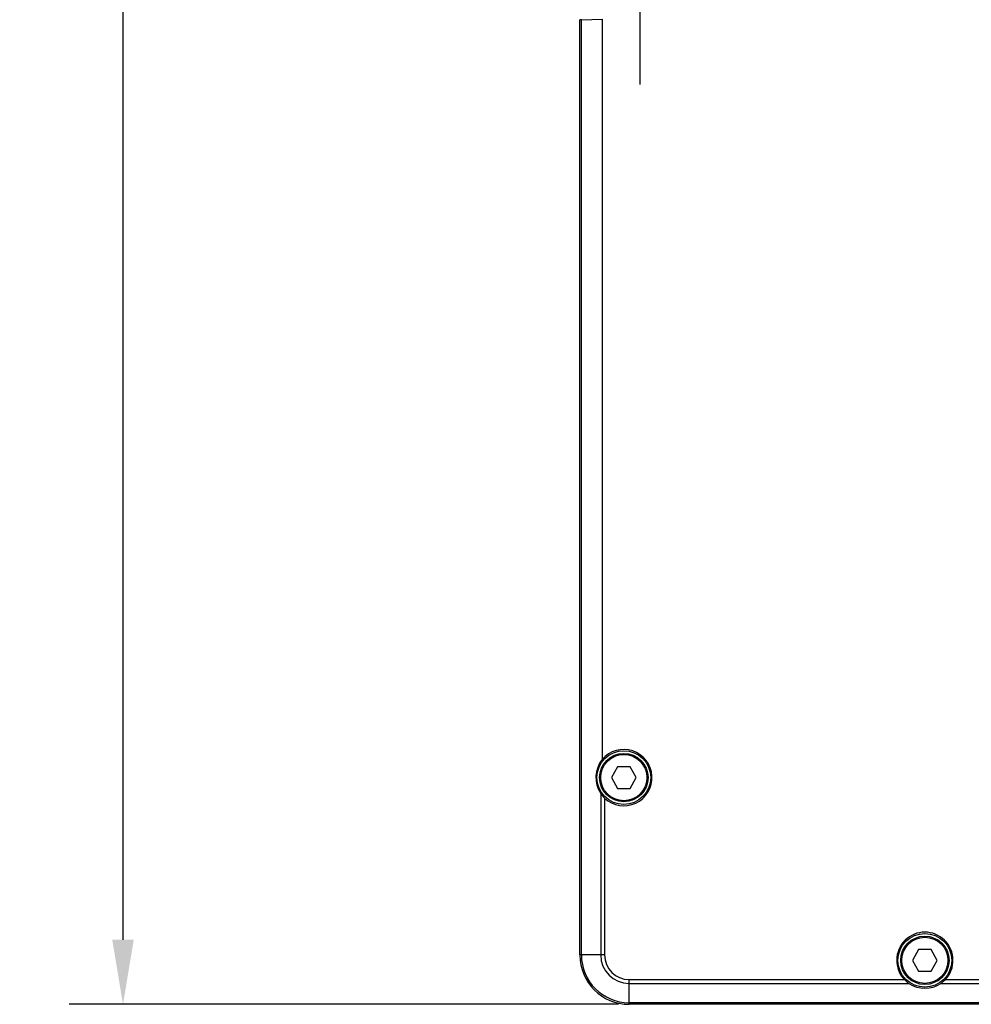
# Model space of a CAD drawing. Header units: millimetres. Extents: x 124 to 521, y 96 to 427.
# Tile 5 of 21: x 225 to 269, y 216 to 262. Entities that reach past the tile are written whole.
import ezdxf

# ---------------------------------------------------------------- set-up
doc = ezdxf.new("R2010")
doc.units = ezdxf.units.MM
doc.header["$LTSCALE"] = 32.67
doc.header["$PDMODE"] = 3
doc.header["$PDSIZE"] = 8
doc.linetypes.add('CENTER', pattern=[0.6, 0.375, -0.075, 0.075, -0.075])
doc.layers.get('0').update_dxf_attribs({"linetype": 'CONTINUOUS'})
doc.layers.get('Defpoints').update_dxf_attribs({"linetype": 'CONTINUOUS'})
for name, color, linetype in [('00_COMPONENTS', 7, 'CONTINUOUS'), ('03_ALL_AXES', 7, 'CONTINUOUS'), ('51__DRAFT_DIMS', 7, 'CONTINUOUS')]:
    doc.layers.add(name, color=color, linetype=linetype)
doc.styles.get("Standard").update_dxf_attribs({"font": 'simfang.ttf'})
doc.dimstyles.new('DIMSTYLE_2', dxfattribs={"dimtxt": 3, "dimasz": 3, "dimexe": 2.5, "dimexo": 0.5, "dimgap": 0.75, "dimtad": 1, "dimdec": 1, "dimlfac": 2, "dimdsep": 46, "dimtxsty": 'STANDARD', "dimblk": '_FILLED', "dimblk1": '_FILLED', "dimblk2": '_FILLED', "dimcen": 0.09, "dimclrt": 3, "dimazin": 2, "dimtp": 0.5, "dimtm": 0.5, "dimtfac": 1, "dimtdec": 1, "dimtofl": 0, "dimtmove": 0, "dimatfit": 3, "dimldrblk": '_FILLED', "dimfxl": 1, "dimtolj": 1, "dimarcsym": 0})

# ---------------------------------------------------------------- blocks, each defined once
blk = doc.blocks.new('_FILLED')
at = {"color": 0, "linetype": 'ByBlock'}
blk.add_solid([(0, 0), (-1, 0.167), (-1, -0.167)], dxfattribs=at)
blk = doc.blocks.new('*D3')
at = {"layer": '51__DRAFT_DIMS', "color": 0, "lineweight": -2}
for p, q in [((262.442, 354.265), (226.929, 354.265)), ((229.429, 351.265), (229.429, 219.469)), ((252.47, 216.469), (226.929, 216.469))]:
    blk.add_line(p, q, dxfattribs=at)
at = {"layer": 'Defpoints', "color": 0}
for p in [(262.942, 354.265), (229.429, 216.469), (252.97, 216.469)]:
    blk.add_point(p, dxfattribs=at)
at = {"layer": '51__DRAFT_DIMS', "color": 0, "linetype": 'ByBlock', "lineweight": -2, "xscale": 3, "yscale": 3, "zscale": 3}
for p, rotation in [((229.429, 354.265), 89.99999999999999), ((229.429, 216.469), 270)]:
    blk.add_blockref('_FILLED', p, dxfattribs=dict(at, rotation=rotation))
at = {"layer": '51__DRAFT_DIMS', "insert": (224.679, 285.332), "char_height": 3, "attachment_point": 2, "rotation": 90, "line_spacing_factor": 0.9}
blk.add_mtext('\\A1;275.6', dxfattribs=at)

msp = doc.modelspace()

# ---------------------------------------------------------------- linework, layer by layer
at = {"layer": '00_COMPONENTS'}
for p, q in [((250.6744, 218.7645), (250.6744, 262.2602)), ((250.7476, 262.265), (251.7201, 262.2905)), ((250.7476, 218.7645), (250.7476, 262.265)), ((251.7201, 262.2905), (251.7201, 227.8591)), ((252.4314, 227.5145), (252.1428, 227.0145)), ((253.0088, 227.5145), (252.4314, 227.5145)), ((253.2975, 227.0145), (253.0088, 227.5145)), ((252.1428, 227.0145), (252.4314, 226.5145)), ((253.0088, 226.5145), (253.2975, 227.0145)), ((251.6469, 226.2686), (251.6469, 218.7645)), ((252.4314, 226.5145), (253.0088, 226.5145)), ((251.8237, 226.0608), (251.8237, 218.7645)), ((266.4314, 219.0145), (266.1428, 218.5145)), ((267.0088, 219.0145), (266.4314, 219.0145)), ((267.2975, 218.5145), (267.0088, 219.0145)), ((251.8237, 218.7645), (250.6744, 218.7645)), ((266.1428, 218.5145), (266.4314, 218.0145)), ((267.0088, 218.0145), (267.2975, 218.5145)), ((252.9701, 216.4689), (252.9701, 217.6181)), ((252.9701, 217.6181), (265.7663, 217.6181)), ((266.4314, 218.0145), (267.0088, 218.0145)), ((267.6739, 217.6181), (303.7881, 217.6181)), ((252.9701, 217.4413), (265.9742, 217.4413)), ((267.4661, 217.4413), (303.7881, 217.4413)), ((303.7881, 216.542), (252.9701, 216.542)), ((303.7881, 216.4689), (252.9701, 216.4689))]:
    msp.add_line(p, q, dxfattribs=at)
for centre, radius in [((252.7201, 227.0145), 1.25), ((252.7201, 227.0145), 1.125), ((252.7201, 227.0145), 1.075), ((266.7201, 218.5145), 1.25), ((266.7201, 218.5145), 1.125), ((266.7201, 218.5145), 1.075)]:
    msp.add_circle(centre, radius, dxfattribs=at)
for centre, radius, start, end in [((252.7201, 227.0145), 1.3089, 226.77415, 139.81719), ((252.6622, 226.9533), 1.2246, 213.99181, 226.78287), ((266.7201, 218.5145), 1.3089, 316.77415, 223.22585), ((252.9701, 218.7645), 2.2957, 180, 270), ((252.9701, 218.7645), 2.2225, 180, 270), ((252.9701, 218.7645), 1.3232, 180, 270), ((252.9701, 218.7645), 1.1464, 180, 270), ((266.6607, 218.4589), 1.2275, 223.23246, 235.99286), ((266.7814, 218.4567), 1.2246, 303.99181, 316.78287)]:
    msp.add_arc(centre, radius, start, end, dxfattribs=at)
for centre, major_axis, ratio, start_param, end_param in [((250.9243, 262.2604), (0.25, 0), 0.0261859, 2.3561945, 3.1677726), ((252.7551, 227.0145), (1.336, 0), 0.9996571, 2.4570013, 3.7342048), ((266.7201, 218.5495), (0, 1.336), 0.9996571, 2.5489805, 3.7342048)]:
    msp.add_ellipse(centre, major_axis=major_axis, ratio=ratio, start_param=start_param, end_param=end_param, dxfattribs=at)
at = {"layer": '03_ALL_AXES', "linetype": 'CENTER'}
for p, q in [((253.4701, 265.0145), (253.4701, 260.0645)), ((253.4701, 260.0645), (253.4701, 259.2645))]:
    msp.add_line(p, q, dxfattribs=at)

# ---------------------------------------------------------------- dimensions: what is measured, and where the dimension line sits
at = {"layer": '51__DRAFT_DIMS', "color": 8}
dim = msp.add_linear_dim(base=(229.4285, 216.4689), p1=(262.9416, 354.2645), p2=(252.9701, 216.4689), angle=270, dimstyle='DIMSTYLE_2', override={"dimclrt": 256}, dxfattribs=at)
dim.commit()
dim.dimension.update_dxf_attribs({"geometry": '*D3', "text_midpoint": (229.4285, 285.3316), "dimtype": 160})

doc.saveas('drawing.dxf')
